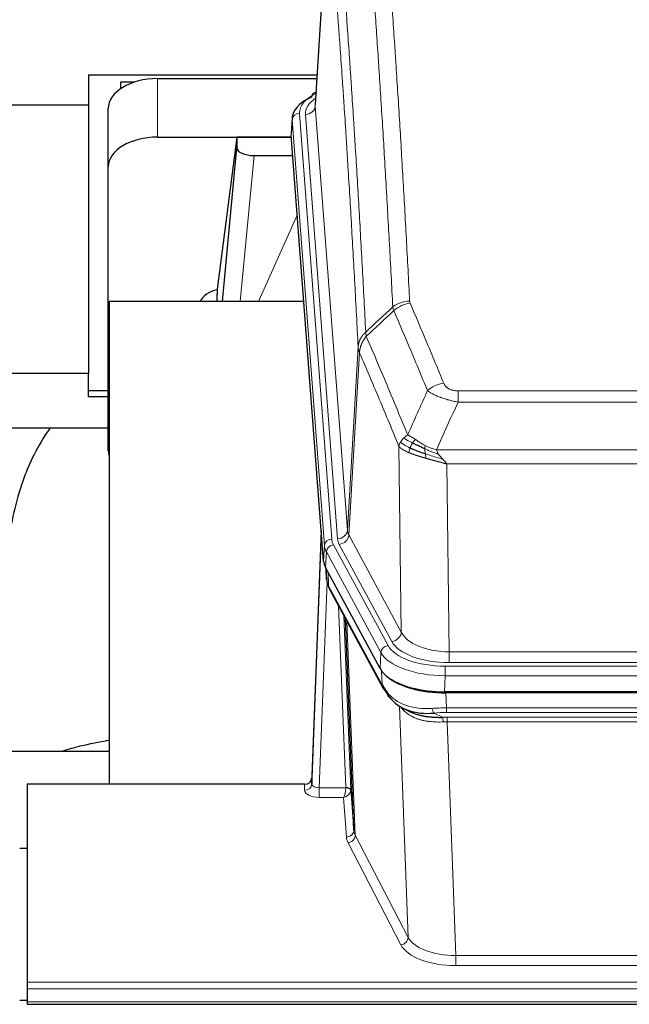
# Model space of a CAD drawing. Header units: inches. Extents: x 0 to 23760, y -13 to 16800.
# Tile 200 of 209: x 20064 to 20312, y 13548 to 13949. Entities that reach past the tile are written whole.
import ezdxf

# ---------------------------------------------------------------- set-up
doc = ezdxf.new("R2010")
doc.units = ezdxf.units.IN
doc.layers.add('254', color=7, linetype='Continuous', true_color=0xffffff)

msp = doc.modelspace()

# ---------------------------------------------------------------- linework, layer by layer
at = {"layer": '254', "color": 2, "linetype": 'Continuous', "lineweight": 25}
for p, q in [((20189.785, 14000.551), (20184.534, 13913.915)), ((20092.303, 13926.041), (20092.303, 13913.901)), ((20092.303, 13926.041), (20185.273, 13926.041)), ((20105.303, 13923.095), (20105.303, 13920.355)), ((20110.984, 13923.095), (20105.303, 13923.095)), ((20120.356, 13924.514), (20185.177, 13924.514)), ((20184.846, 13919.058), (20183.903, 13918.622)), ((19952.494, 13913.901), (20092.303, 13913.901)), ((20092.303, 13913.901), (20092.303, 13804.43)), ((20100.356, 13888.538), (20100.356, 13912.34)), ((20175.156, 13908.565), (20174.775, 13902.282)), ((20120.356, 13900.712), (20174.841, 13900.712)), ((20152.667, 13900.623), (20144.618, 13838.837)), ((20174.849, 13900.623), (20152.667, 13900.623)), ((20152.667, 13900.623), (20152.667, 13896.392)), ((20187.899, 13728.045), (20174.781, 13901.499)), ((20146.756, 13833.735), (20152.667, 13896.392)), ((20159.64, 13893.172), (20175.41, 13893.172)), ((20100.356, 13772.884), (20100.356, 13888.538)), ((20144.618, 13838.83), (20144.618, 13838.837)), ((20144.618, 13838.83), (20144.618, 13836.645)), ((20100.643, 13833.735), (20100.643, 13637.168)), ((20179.912, 13833.735), (20100.643, 13833.735)), ((20092.303, 13804.43), (20028.641, 13804.43)), ((20092.303, 13794.902), (20092.303, 13804.43)), ((20100.356, 13797.312), (20092.303, 13797.312)), ((20100.356, 13794.902), (20092.303, 13794.902)), ((20028.595, 13782.247), (20100.333, 13782.247)), ((20186.962, 13740.427), (20183.204, 13639.788)), ((20183.193, 13637.251), (20186.882, 13736.033)), ((20210.937, 13684.253), (20188.683, 13725.468)), ((20188.811, 13725.231), (20189.174, 13720.429)), ((20189.167, 13720.543), (20188.997, 13724.887)), ((20189.167, 13720.543), (20189.174, 13720.429)), ((20190.312, 13716.633), (20212.059, 13676.358)), ((20200.218, 13618.423), (20196.791, 13704.633)), ((20453.506, 13674.815), (20237.099, 13674.815)), ((20452.914, 13674.334), (20237.691, 13674.334)), ((20220.2, 13668.182), (20222.944, 13666.795)), ((20100.641, 13650.506), (20028.644, 13650.506)), ((20183.204, 13639.788), (20183.193, 13637.251)), ((20067.303, 13637.166), (20067.303, 13556.532)), ((20180.205, 13637.166), (20067.303, 13637.166)), ((20198.99, 13635.041), (20200.218, 13618.423)), ((20067.303, 13610.968), (20064.303, 13610.968)), ((20067.303, 13556.532), (20067.303, 13553.798)), ((20067.303, 13553.798), (20067.303, 13548.55)), ((20064.322, 13549.233), (20067.309, 13549.233)), ((20067.303, 13548.55), (20067.303, 13547.534)), ((20067.303, 13547.534), (20624.303, 13547.534))]:
    msp.add_line(p, q, dxfattribs=at)
at = {"layer": '254', "color": 110, "linetype": 'Continuous', "lineweight": 13}
for p, q in [((20189.787, 13999.929), (20184.539, 13913.34)), ((20120.356, 13900.712), (20120.356, 13924.514)), ((20178.155, 13910.348), (20191.266, 13736.988)), ((20184.539, 13913.34), (20197.605, 13740.567)), ((20175.161, 13907.778), (20174.781, 13901.499)), ((20188.272, 13734.418), (20175.161, 13907.778)), ((20180.547, 13909.913), (20193.613, 13737.14)), ((20159.64, 13893.172), (20154.033, 13833.736)), ((20161.445, 13833.736), (20177.241, 13868.958)), ((20197.605, 13740.567), (20201.982, 13815.243)), ((20202.538, 13812.91), (20198.186, 13738.658)), ((20242.631, 13797.362), (20447.974, 13797.362)), ((20242.631, 13792.799), (20242.631, 13797.362)), ((20447.974, 13792.799), (20242.631, 13792.799)), ((20219.538, 13699.115), (20218.581, 13774.765)), ((20233.9, 13773.319), (20456.705, 13773.319)), ((20452.593, 13767.575), (20238.013, 13767.575)), ((20238.013, 13767.575), (20238.981, 13691.08)), ((20198.186, 13738.658), (20219.538, 13699.115)), ((20187.899, 13728.045), (20188.272, 13734.418)), ((20191.963, 13734.697), (20214.137, 13693.631)), ((20215.663, 13695.306), (20194.311, 13734.849)), ((20189.056, 13731.84), (20188.683, 13725.468)), ((20211.23, 13690.775), (20189.056, 13731.84)), ((20188.813, 13725.227), (20189.167, 13720.543)), ((20189.734, 13723.521), (20189.953, 13717.963)), ((20189.317, 13719.571), (20186.186, 13635.72)), ((20189.953, 13717.963), (20211.7, 13677.688)), ((20196.992, 13635.806), (20193.97, 13709.858)), ((20196.097, 13705.918), (20198.99, 13635.041)), ((20197.337, 13703.623), (20200.804, 13616.412)), ((20210.937, 13684.253), (20211.23, 13690.775)), ((20238.981, 13686.666), (20238.981, 13691.08)), ((20238.981, 13691.08), (20451.624, 13691.08)), ((20451.624, 13686.666), (20238.981, 13686.666)), ((20211.7, 13677.688), (20211.523, 13683.324)), ((20237.393, 13685.242), (20453.213, 13685.242)), ((20237.393, 13681.337), (20237.393, 13685.242)), ((20237.393, 13681.337), (20237.099, 13674.815)), ((20453.213, 13681.337), (20237.393, 13681.337)), ((20237.691, 13674.334), (20237.882, 13668.243)), ((20222.289, 13574.798), (20218.853, 13668.937)), ((20232.858, 13666.149), (20236.311, 13664.404)), ((20237.882, 13668.243), (20452.723, 13668.243)), ((20237.882, 13666.377), (20237.882, 13668.243)), ((20452.723, 13666.377), (20237.882, 13666.377)), ((20238.224, 13662.569), (20238.224, 13664.435)), ((20238.224, 13664.435), (20452.381, 13664.435)), ((20238.224, 13662.569), (20241.698, 13567.394)), ((20452.381, 13662.569), (20238.224, 13662.569)), ((20180.195, 13634.719), (20180.205, 13637.166)), ((20186.186, 13635.72), (20186.186, 13631.804)), ((20186.186, 13635.72), (20196.991, 13635.72)), ((20186.186, 13631.804), (20196.028, 13631.804)), ((20197.222, 13615.656), (20196.028, 13631.804)), ((20219.38, 13571.734), (20197.895, 13613.349)), ((20200.804, 13616.412), (20222.289, 13574.798)), ((20241.698, 13567.394), (20241.698, 13563.293)), ((20241.698, 13567.394), (20448.908, 13567.394)), ((20448.908, 13563.293), (20241.698, 13563.293)), ((20067.303, 13556.532), (20624.303, 13556.532)), ((20067.303, 13553.798), (20624.303, 13553.798)), ((20067.303, 13548.55), (20624.303, 13548.55))]:
    msp.add_line(p, q, dxfattribs=at)
at = {"layer": '254', "color": 2, "linetype": 'Continuous', "lineweight": 25}
for centre, major_axis, ratio, start_param, end_param in [((20120.356, 13912.34), (-20, 0), 0.608706, 4.712389, 6.2831853), ((20185.161, 13915.899), (1.258, -2.724), 0.6272114, 3.1415983, 4.0254232), ((20202.175, 13908.061), (-27.03, 0.194), 0.4633579, 5.502135, 6.3212481), ((20120.356, 13888.538), (-20, 0), 0.608706, 4.712389, 6.2831853), ((20159.693, 13896.416), (7.027, 0.031), 0.4617281, 3.1395348, 4.7027345), ((20147.497, 13831.656), (10.208, 0), 0.7029015, 1.8567446, 2.8477011), ((20147.497, 13640.262), (-10.152, 515.136), 0.0020796, 5.0973651, 5.1034691), ((20120.356, 13772.884), (-20, 0), 0.608706, 0, 0.1694742), ((20214.919, 13728.485), (27.037, 0.006), 0.4611335, 3.1763491, 3.3855005), ((20216.962, 13700.754), (-27.174, 22.247), 0.2659529, 0.2482944, 0.2802745), ((20215.812, 13730.03), (26.161, 11.46), 0.4493681, 3.0159633, 3.1613144), ((20193.665, 13718.854), (3.584, 1.776), 0.8816114, 2.7716102, 3.1419462), ((20237.157, 13687.299), (27.023, 0.034), 0.4619935, 3.3853572, 3.670307), ((20238.531, 13660.809), (-27.355, 20.182), 0.1876908, 0.3765826, 0.5974134), ((20237.717, 13686.809), (27.01, 0.015), 0.4618579, 3.6271853, 4.7111791), ((20237.157, 13687.299), (27.023, 0.034), 0.4619935, 3.670307, 4.7096668), ((20215.579, 13678.258), (3.52, 1.9), 0.8606628, 3.1415888, 3.5094104), ((20235.835, 13657.946), (-23.434, 19.972), 0.1471226, 0.3626514, 0.5834823), ((20217.355, 13675.577), (3.195, 2.407), 0.6715965, 2.6043549, 3.391291), ((20237.629, 13689.626), (23.359, 16.381), 0.7286412, 3.1732971, 4.057134), ((20180.206, 13639.879), (3, 0.002), 0.9042699, 4.7116987, 6.2488686)]:
    msp.add_ellipse(centre, major_axis=major_axis, ratio=ratio, start_param=start_param, end_param=end_param, dxfattribs=at)
at = {"layer": '254', "color": 110, "linetype": 'Continuous', "lineweight": 13}
for centre, major_axis, ratio, start_param, end_param in [((20202.175, 13910.722), (-24.034, 0.016), 0.461198, 5.4992389, 6.318352), ((20185.161, 13915.899), (1.258, -2.724), 0.6272114, 2.6666598, 3.1415983), ((20204.566, 13910.287), (-24.034, 0.016), 0.461198, 5.6862399, 6.318352), ((20178.155, 13907.687), (2.991, 0.226), 0.8864705, 1.5038552, 3.0222916), ((20180.547, 13913.461), (3.989, 0.302), 0.8864705, 4.6454478, 6.1638843), ((20222.936, 13825.614), (-9.987, -0.512), 0.8285973, 4.6699673, 5.4273767), ((20223.123, 13824.823), (-9.188, -3.948), 0.8056434, 4.3791539, 5.1247913), ((20236.784, 13792.361), (-9.245, -3.812), 0.7933159, 4.3962573, 5.1392153), ((20186.882, 13733.881), (0.214, 6.443), 0.0117452, 0.5090713, 1.2305416), ((20193.613, 13740.688), (3.989, 0.302), 0.8864705, 4.6454478, 6.1638843), ((20194.311, 13738.397), (3.52, 1.9), 0.8606628, 4.2773553, 5.7957917), ((20217.631, 13741.079), (20.038, 0.241), 0.4621297, 3.1708089, 3.3799603), ((20189.88, 13735.942), (2.998, -0.112), 0.4302668, 3.1576572, 3.7226285), ((20191.266, 13734.327), (2.991, 0.226), 0.8864705, 1.5038552, 3.0222916), ((20215.284, 13734.717), (-27.028, 0.171), 0.4605352, 0.0378207, 0.2469722), ((20191.963, 13732.036), (2.64, 1.425), 0.8606628, 1.1357626, 2.6541991), ((20215.284, 13737.378), (24.033, 0.005), 0.4611335, 3.1763491, 3.3855005), ((20217.631, 13737.531), (24.033, 0.005), 0.4611335, 3.1763491, 3.3855005), ((20216.962, 13700.754), (-27.538, 20.422), 0.1820487, 0.3394763, 0.3714566), ((20193.831, 13718.534), (3.52, 1.9), 0.8606628, 2.7414655, 3.1415888), ((20215.663, 13698.854), (3.52, 1.9), 0.8606628, 4.2773553, 5.7957917), ((20238.902, 13701.687), (-20.002, 0.126), 0.5302672, 0.2567917, 1.5781041), ((20214.137, 13690.97), (2.64, 1.425), 0.8606628, 1.1357626, 2.6541991), ((20237.444, 13696.339), (24.02, 0.03), 0.4619935, 3.3853572, 4.7096668), ((20238.902, 13698.139), (-24.002, 0.049), 0.477994, 0.2537759, 1.5750883), ((20237.444, 13693.678), (-27.018, 0.111), 0.4567867, 0.246464, 1.5707737), ((20215.579, 13678.258), (3.52, 1.9), 0.8606628, 2.7414655, 3.1415888), ((20237.629, 13689.626), (25.329, 12.681), 0.6929209, 3.2824386, 4.1662755), ((20238.531, 13660.809), (-27.015, 0.091), 0.2751837, 4.7373543, 4.9581852), ((20232.858, 13669.984), (-0.368, 3.983), 0.2964475, 2.0527062, 2.8396422), ((20238.531, 13656.973), (-23.017, 0.318), 0.4083138, 4.7462544, 4.9670852), ((20239.013, 13654.622), (-24.025, 0.387), 0.4081206, 4.7518286, 4.8316761), ((20236.311, 13660.568), (0.131, -3.998), 0.1099517, 2.0830946, 2.8518059), ((20239.013, 13650.787), (-20.023, 0.877), 0.5868264, 4.777515, 4.8573625), ((20186.199, 13634.719), (6.003, 0.008), 0.4854373, 3.1388974, 4.7096937), ((20180.195, 13637.342), (-3, 0.013), 0.8746179, 1.5745081, 3.1116779), ((20186.199, 13637.342), (3.004, 0.138), 0.5390598, 3.1127167, 4.683513), ((20196.028, 13634.428), (0.506, 2.997), 0.2740591, 3.694004, 5.2037138), ((20196.028, 13634.428), (2.669, 1.608), 0.8008031, 4.262859, 5.7725688), ((20195.992, 13635.775), (-1.001, 0.011), 0.9036677, 3.0924533, 3.1882188), ((20196.991, 13634.859), (1.996, -0.13), 0.4297663, 0.0674602, 1.5988341), ((20196.992, 13634.945), (1.998, 0.082), 0.4302193, 0.0160628, 1.553239), ((20195.992, 13634.914), (2.996, 0.15), 0.8842154, 6.1784611, 6.2742266), ((20197.222, 13618.28), (-2.992, -0.221), 0.8740585, 1.5062672, 3.1117425), ((20220.221, 13618.677), (-20.016, 0.121), 0.4848834, 0.0387668, 0.248091), ((20220.221, 13616.054), (-23.014, 0.002), 0.4845187, 0.0358431, 0.2451673), ((20197.895, 13615.973), (-2.666, -1.376), 0.8484453, 1.1579292, 2.76165), ((20219.38, 13574.358), (-2.666, -1.376), 0.8484453, 1.1579292, 2.76165), ((20241.704, 13577.067), (-20.013, 0.104), 0.483363, 0.2476114, 1.5729934), ((20241.704, 13574.444), (23.012, 0.004), 0.4845836, 3.3866449, 4.7120269)]:
    msp.add_ellipse(centre, major_axis=major_axis, ratio=ratio, start_param=start_param, end_param=end_param, dxfattribs=at)
for points, knots in [([(20210.977, 14016.555), (20211.535, 14009.935), (20212.635, 13996.445), (20214.243, 13975.46), (20215.285, 13960.971), (20216.056, 13949.917), (20216.438, 13944.343), (20216.817, 13938.698), (20217.068, 13934.92), (20217.193, 13933.023), (20217.817, 13923.498), (20218.308, 13915.757), (20219.033, 13903.961), (20219.273, 13900), (20219.749, 13892.017), (20219.985, 13887.996), (20220.687, 13875.843), (20221.608, 13859.401), (20222.498, 13842.482), (20222.936, 13833.904)], [0, 0, 0, 0, 0.125, 0.25, 0.375, 0.375, 0.4375, 0.46875, 0.46875, 0.5, 0.5, 0.625, 0.625, 0.6875, 0.6875, 0.75, 0.75, 0.875, 1, 1, 1, 1]), ([(20216.068, 13831.527), (20215.63, 13840.096), (20214.738, 13856.995), (20213.817, 13873.417), (20213.114, 13885.556), (20212.877, 13889.572), (20212.401, 13897.546), (20212.161, 13901.503), (20211.434, 13913.284), (20210.943, 13921.016), (20210.318, 13930.53), (20210.193, 13932.425), (20209.941, 13936.199), (20209.562, 13941.837), (20209.179, 13947.404), (20208.408, 13958.446), (20207.364, 13972.918), (20205.754, 13993.879), (20204.652, 14007.353), (20204.094, 14013.966)], [0, 0, 0, 0, 0.125, 0.25, 0.25, 0.3125, 0.3125, 0.375, 0.375, 0.5, 0.5, 0.53125, 0.53125, 0.5625, 0.625, 0.625, 0.75, 0.875, 1, 1, 1, 1]), ([(20192.842, 14006.545), (20193.414, 13999.854), (20194.541, 13986.212), (20196.187, 13964.97), (20197.253, 13950.291), (20198.041, 13939.088), (20198.432, 13933.437), (20198.884, 13926.76), (20199.076, 13923.88), (20199.204, 13921.956), (20199.268, 13920.992), (20199.587, 13916.162), (20199.967, 13910.319), (20200.405, 13903.419), (20200.591, 13900.444), (20200.715, 13898.456), (20200.777, 13897.461), (20201.333, 13888.483), (20202.306, 13872.275), (20203.717, 13847.223), (20204.625, 13830.027), (20205.071, 13821.305)], [0, 0, 0, 0, 0.125, 0.25, 0.375, 0.375, 0.4375, 0.46875, 0.484375, 0.484375, 0.5, 0.5, 0.5625, 0.59375, 0.609375, 0.609375, 0.625, 0.625, 0.75, 0.875, 1, 1, 1, 1]), ([(20201.982, 13815.243), (20201.537, 13823.938), (20200.631, 13841.079), (20199.225, 13866.054), (20198.254, 13882.211), (20197.7, 13891.162), (20197.638, 13892.154), (20197.514, 13894.136), (20197.328, 13897.102), (20196.892, 13903.981), (20196.513, 13909.807), (20196.195, 13914.622), (20196.131, 13915.583), (20196.004, 13917.501), (20195.812, 13920.373), (20195.362, 13927.03), (20194.971, 13932.664), (20194.185, 13943.835), (20193.122, 13958.471), (20191.481, 13979.652), (20190.357, 13993.257), (20189.787, 13999.929)], [0, 0, 0, 0, 0.125, 0.25, 0.375, 0.375, 0.390625, 0.390625, 0.40625, 0.4375, 0.5, 0.5, 0.515625, 0.515625, 0.53125, 0.5625, 0.625, 0.625, 0.75, 0.875, 1, 1, 1, 1]), ([(20223.123, 13833.109), (20223.067, 13833.239), (20223.024, 13833.371), (20222.962, 13833.636), (20222.943, 13833.769), (20222.936, 13833.904)], [0, 0, 0, 0, 0.5, 0.5, 1, 1, 1, 1]), ([(20230.204, 13797.459), (20229.069, 13800.218), (20227.933, 13802.965), (20225.657, 13808.438), (20224.519, 13811.163), (20221.099, 13819.304), (20218.815, 13824.686), (20216.527, 13830.022)], [0, 0, 0, 0, 0.25, 0.25, 0.5, 0.5, 1, 1, 1, 1]), ([(20223.123, 13833.109), (20225.409, 13827.768), (20227.69, 13822.381), (20231.105, 13814.233), (20232.243, 13811.506), (20234.515, 13806.028), (20235.65, 13803.278), (20236.784, 13800.517)], [0, 0, 0, 0, 0.5, 0.5, 0.75, 0.75, 1, 1, 1, 1]), ([(20201.982, 13815.243), (20201.983, 13815.258), (20201.985, 13815.288), (20201.988, 13815.333), (20201.991, 13815.378), (20201.995, 13815.423), (20201.998, 13815.467), (20202.003, 13815.512), (20202.007, 13815.557), (20202.011, 13815.602), (20202.016, 13815.647), (20202.021, 13815.691), (20202.027, 13815.736), (20202.032, 13815.781), (20202.038, 13815.825), (20202.044, 13815.87), (20202.051, 13815.914), (20202.057, 13815.959), (20202.064, 13816.004), (20202.071, 13816.048), (20202.079, 13816.093), (20202.086, 13816.137), (20202.094, 13816.181), (20202.102, 13816.226), (20202.11, 13816.27), (20202.119, 13816.315), (20202.128, 13816.359), (20202.137, 13816.403), (20202.146, 13816.447), (20202.156, 13816.492), (20202.166, 13816.536), (20202.176, 13816.58), (20202.187, 13816.624), (20202.197, 13816.668), (20202.208, 13816.712), (20202.219, 13816.756), (20202.231, 13816.8), (20202.242, 13816.843), (20202.254, 13816.887), (20202.266, 13816.931), (20202.278, 13816.975), (20202.291, 13817.018), (20202.304, 13817.062), (20202.317, 13817.105), (20202.33, 13817.149), (20202.344, 13817.192), (20202.358, 13817.236), (20202.372, 13817.279), (20202.386, 13817.322), (20202.401, 13817.365), (20202.416, 13817.409), (20202.431, 13817.452), (20202.446, 13817.495), (20202.462, 13817.538), (20202.477, 13817.58), (20202.493, 13817.623), (20202.51, 13817.666), (20202.526, 13817.709), (20202.543, 13817.751), (20202.56, 13817.794), (20202.577, 13817.836), (20202.595, 13817.879), (20202.612, 13817.921), (20202.63, 13817.963), (20202.648, 13818.005), (20202.667, 13818.048), (20202.686, 13818.09), (20202.704, 13818.132), (20202.724, 13818.173), (20202.743, 13818.215), (20202.763, 13818.257), (20202.782, 13818.299), (20202.803, 13818.34), (20202.823, 13818.382), (20202.843, 13818.423), (20202.864, 13818.464), (20202.891, 13818.517), (20202.925, 13818.583), (20202.966, 13818.659), (20203.008, 13818.736), (20203.05, 13818.812), (20203.093, 13818.888), (20203.137, 13818.963), (20203.182, 13819.039), (20203.228, 13819.114), (20203.274, 13819.188), (20203.321, 13819.262), (20203.369, 13819.336), (20203.418, 13819.41), (20203.467, 13819.483), (20203.517, 13819.556), (20203.568, 13819.629), (20203.62, 13819.701), (20203.672, 13819.772), (20203.726, 13819.844), (20203.779, 13819.915), (20203.834, 13819.985), (20203.889, 13820.055), (20203.945, 13820.125), (20204.002, 13820.195), (20204.06, 13820.264), (20204.118, 13820.332), (20204.177, 13820.4), (20204.236, 13820.468), (20204.297, 13820.535), (20204.358, 13820.602), (20204.419, 13820.668), (20204.481, 13820.734), (20204.544, 13820.799), (20204.608, 13820.864), (20204.672, 13820.929), (20204.737, 13820.993), (20204.803, 13821.056), (20204.869, 13821.119), (20204.936, 13821.182), (20205.003, 13821.244), (20205.049, 13821.285), (20205.071, 13821.305)], [0, 0, 0, 0, 0.0066687, 0.0133374, 0.0200061, 0.0266746, 0.0333432, 0.0400116, 0.0466801, 0.0533484, 0.0600168, 0.066685, 0.0733532, 0.0800214, 0.0866895, 0.0933575, 0.1000255, 0.1066935, 0.1133614, 0.1200292, 0.126697, 0.1333647, 0.1400324, 0.1467001, 0.1533676, 0.1600352, 0.1667026, 0.1733701, 0.1800374, 0.1867047, 0.193372, 0.2000392, 0.2067064, 0.2133735, 0.2200405, 0.2267075, 0.2333745, 0.2400414, 0.2467082, 0.253375, 0.2600418, 0.2667085, 0.2733751, 0.2800417, 0.2867082, 0.2933747, 0.3000412, 0.3067075, 0.3133739, 0.3200401, 0.3267064, 0.3333725, 0.3400387, 0.3467047, 0.3533708, 0.3600367, 0.3667026, 0.3733685, 0.3800343, 0.3867001, 0.3933658, 0.4000315, 0.4066971, 0.4133626, 0.4200281, 0.4266936, 0.433359, 0.4400243, 0.4466896, 0.4533549, 0.4600201, 0.4666852, 0.4733503, 0.4800154, 0.4866804, 0.4933453, 0.5000102, 0.5125098, 0.5250093, 0.5375088, 0.5500082, 0.5625077, 0.5750071, 0.5875066, 0.600006, 0.6125054, 0.6250049, 0.6375043, 0.6500037, 0.6625032, 0.6750026, 0.6875021, 0.7000016, 0.7125011, 0.7250006, 0.7375001, 0.7499997, 0.7624993, 0.7749989, 0.7874985, 0.7999982, 0.812498, 0.8249977, 0.8374975, 0.8499974, 0.8624973, 0.8749972, 0.8874972, 0.8999973, 0.9124974, 0.9249976, 0.9374978, 0.9499981, 0.9624985, 0.9749989, 0.9874994, 1, 1, 1, 1]), ([(20202.538, 13812.91), (20202.56, 13813.493), (20202.637, 13814.081), (20202.901, 13815.247), (20203.087, 13815.826), (20203.558, 13816.958), (20203.844, 13817.511), (20204.502, 13818.574), (20204.875, 13819.085), (20205.283, 13819.568)], [0, 0, 0, 0, 0.25, 0.25, 0.5, 0.5, 0.75, 0.75, 1, 1, 1, 1]), ([(20205.283, 13819.568), (20205.208, 13819.862), (20205.166, 13820.164), (20205.108, 13820.754), (20205.092, 13821.042), (20205.071, 13821.305)], [0, 0, 0, 0, 0.5, 0.5, 1, 1, 1, 1]), ([(20205.283, 13819.568), (20208.106, 13813.013), (20210.921, 13806.389), (20215.135, 13796.349), (20216.538, 13792.985), (20219.34, 13786.224), (20220.739, 13782.826), (20222.137, 13779.411)], [0, 0, 0, 0, 0.5, 0.5, 0.75, 0.75, 1, 1, 1, 1]), ([(20202.538, 13812.91), (20202.533, 13812.922), (20202.523, 13812.948), (20202.508, 13812.986), (20202.493, 13813.025), (20202.477, 13813.064), (20202.462, 13813.104), (20202.447, 13813.145), (20202.431, 13813.186), (20202.416, 13813.228), (20202.401, 13813.27), (20202.385, 13813.313), (20202.37, 13813.357), (20202.354, 13813.402), (20202.339, 13813.447), (20202.324, 13813.492), (20202.309, 13813.538), (20202.294, 13813.585), (20202.279, 13813.633), (20202.264, 13813.681), (20202.25, 13813.73), (20202.235, 13813.779), (20202.221, 13813.829), (20202.207, 13813.879), (20202.193, 13813.931), (20202.179, 13813.982), (20202.166, 13814.035), (20202.145, 13814.119), (20202.119, 13814.231), (20202.091, 13814.369), (20202.067, 13814.496), (20202.048, 13814.613), (20202.032, 13814.72), (20202.019, 13814.817), (20202.009, 13814.904), (20202.002, 13814.981), (20201.995, 13815.048), (20201.991, 13815.105), (20201.987, 13815.152), (20201.985, 13815.189), (20201.983, 13815.216), (20201.982, 13815.233), (20201.982, 13815.241), (20201.982, 13815.243)], [0, 0, 0, 0, 0.0155037, 0.0313049, 0.0474035, 0.0637997, 0.0804935, 0.097485, 0.1147743, 0.1323613, 0.1502462, 0.1684289, 0.1869096, 0.2056883, 0.224765, 0.2441397, 0.2638126, 0.2837835, 0.3040527, 0.32462, 0.3454856, 0.3666494, 0.3881116, 0.409872, 0.4319308, 0.454288, 0.4769435, 0.4998975, 0.5635611, 0.6228928, 0.6778927, 0.7285606, 0.7748966, 0.8169007, 0.8545729, 0.8879131, 0.9169214, 0.9415977, 0.9619421, 0.9779545, 0.989635, 0.9969835, 1, 1, 1, 1]), ([(20218.581, 13774.765), (20217.25, 13778.006), (20215.918, 13781.231), (20213.25, 13787.651), (20211.914, 13790.846), (20207.904, 13800.382), (20205.224, 13806.677), (20202.538, 13812.91)], [0, 0, 0, 0, 0.25, 0.25, 0.5, 0.5, 1, 1, 1, 1]), ([(20242.631, 13797.362), (20242.449, 13797.362), (20242.266, 13797.367), (20241.903, 13797.386), (20241.723, 13797.4), (20241.367, 13797.438), (20241.192, 13797.462), (20240.845, 13797.52), (20240.674, 13797.555), (20240.463, 13797.605), (20240.421, 13797.615), (20240.338, 13797.637), (20240.213, 13797.67), (20240.092, 13797.705), (20239.853, 13797.78), (20239.545, 13797.889), (20239.258, 13798.016), (20239.085, 13798.101), (20239.05, 13798.119), (20238.982, 13798.154), (20238.949, 13798.172), (20238.849, 13798.226), (20238.784, 13798.263), (20238.594, 13798.376), (20238.475, 13798.454), (20238.248, 13798.617), (20238.141, 13798.701), (20237.939, 13798.874), (20237.843, 13798.962), (20237.73, 13799.076), (20237.708, 13799.099), (20237.664, 13799.146), (20237.642, 13799.169), (20237.578, 13799.239), (20237.537, 13799.286), (20237.419, 13799.427), (20237.345, 13799.523), (20237.208, 13799.716), (20237.145, 13799.814), (20236.968, 13800.111), (20236.868, 13800.312), (20236.784, 13800.517)], [0, 0, 0, 0, 0.0625, 0.0625, 0.125, 0.125, 0.1875, 0.1875, 0.25, 0.25, 0.265625, 0.265625, 0.28125, 0.3125, 0.3125, 0.375, 0.4375, 0.4375, 0.453125, 0.453125, 0.46875, 0.46875, 0.5, 0.5, 0.5625, 0.5625, 0.625, 0.625, 0.6875, 0.6875, 0.703125, 0.703125, 0.71875, 0.71875, 0.75, 0.75, 0.8125, 0.8125, 0.875, 0.875, 1, 1, 1, 1]), ([(20242.631, 13792.799), (20242.297, 13792.859), (20241.963, 13792.923), (20241.3, 13793.056), (20240.972, 13793.126), (20239.996, 13793.343), (20239.359, 13793.499), (20238.656, 13793.688), (20238.578, 13793.709), (20238.423, 13793.752), (20238.345, 13793.774), (20238.114, 13793.839), (20237.961, 13793.883), (20237.506, 13794.016), (20236.911, 13794.199), (20236.339, 13794.391), (20235.917, 13794.538), (20235.709, 13794.612), (20235.503, 13794.688), (20235.367, 13794.738), (20235.299, 13794.764), (20234.694, 13794.994), (20234.186, 13795.204), (20233.466, 13795.528), (20233.234, 13795.637), (20232.896, 13795.803), (20232.784, 13795.859), (20232.566, 13795.971), (20232.458, 13796.027), (20231.931, 13796.309), (20231.543, 13796.536), (20230.828, 13796.995), (20230.502, 13797.226), (20230.204, 13797.459)], [0, 0, 0, 0, 0.0625, 0.0625, 0.125, 0.125, 0.25, 0.25, 0.265625, 0.265625, 0.28125, 0.28125, 0.3125, 0.3125, 0.375, 0.4375, 0.4375, 0.46875, 0.484375, 0.484375, 0.5, 0.5, 0.625, 0.625, 0.6875, 0.6875, 0.71875, 0.71875, 0.75, 0.75, 0.875, 0.875, 1, 1, 1, 1]), ([(20219.22, 13776.478), (20219.376, 13776.753), (20219.556, 13777.025), (20219.96, 13777.556), (20220.185, 13777.815), (20220.43, 13778.066)], [0, 0, 0, 0, 0.5, 0.5, 1, 1, 1, 1]), ([(20220.43, 13778.066), (20220.676, 13778.31), (20220.943, 13778.546), (20221.513, 13778.996), (20221.817, 13779.21), (20222.137, 13779.411)], [0, 0, 0, 0, 0.5, 0.5, 1, 1, 1, 1]), ([(20224.088, 13776.135), (20223.717, 13776.323), (20223.36, 13776.506), (20222, 13777.211), (20221.129, 13777.684), (20220.43, 13778.066)], [0, 0, 0, 0, 0.25, 0.25, 1, 1, 1, 1]), ([(20225.313, 13777.516), (20225.014, 13777.709), (20224.723, 13777.898), (20223.597, 13778.618), (20222.83, 13779.084), (20222.137, 13779.411)], [0, 0, 0, 0, 0.25, 0.25, 1, 1, 1, 1]), ([(20218.581, 13774.765), (20218.638, 13775.051), (20218.72, 13775.338), (20218.934, 13775.911), (20219.065, 13776.196), (20219.22, 13776.478)], [0, 0, 0, 0, 0.5, 0.5, 1, 1, 1, 1]), ([(20222.612, 13772.217), (20222.601, 13772.222), (20222.578, 13772.231), (20222.543, 13772.246), (20222.507, 13772.261), (20222.471, 13772.277), (20222.435, 13772.292), (20222.399, 13772.308), (20222.362, 13772.324), (20222.324, 13772.34), (20222.287, 13772.357), (20222.249, 13772.373), (20222.21, 13772.39), (20222.171, 13772.407), (20222.132, 13772.425), (20222.093, 13772.442), (20222.053, 13772.46), (20222.013, 13772.478), (20221.973, 13772.497), (20221.932, 13772.515), (20221.891, 13772.534), (20221.849, 13772.553), (20221.808, 13772.572), (20221.766, 13772.592), (20221.724, 13772.611), (20221.681, 13772.631), (20221.639, 13772.651), (20221.596, 13772.672), (20221.552, 13772.693), (20221.509, 13772.713), (20221.465, 13772.735), (20221.422, 13772.756), (20221.377, 13772.778), (20221.333, 13772.8), (20221.289, 13772.822), (20221.244, 13772.844), (20221.199, 13772.867), (20221.154, 13772.89), (20221.109, 13772.913), (20221.064, 13772.936), (20221.018, 13772.96), (20220.973, 13772.984), (20220.927, 13773.008), (20220.882, 13773.033), (20220.836, 13773.058), (20220.79, 13773.083), (20220.744, 13773.108), (20220.698, 13773.133), (20220.652, 13773.159), (20220.605, 13773.185), (20220.559, 13773.211), (20220.513, 13773.238), (20220.467, 13773.265), (20220.42, 13773.292), (20220.374, 13773.319), (20220.328, 13773.347), (20220.282, 13773.375), (20220.236, 13773.403), (20220.19, 13773.432), (20220.144, 13773.461), (20220.098, 13773.49), (20220.052, 13773.519), (20220.006, 13773.549), (20219.961, 13773.578), (20219.915, 13773.609), (20219.87, 13773.639), (20219.825, 13773.67), (20219.78, 13773.701), (20219.735, 13773.732), (20219.69, 13773.764), (20219.646, 13773.796), (20219.602, 13773.828), (20219.558, 13773.86), (20219.514, 13773.893), (20219.471, 13773.926), (20219.428, 13773.959), (20219.385, 13773.993), (20219.342, 13774.027), (20219.3, 13774.061), (20219.258, 13774.095), (20219.217, 13774.13), (20219.176, 13774.165), (20219.135, 13774.2), (20219.095, 13774.236), (20219.055, 13774.272), (20219.015, 13774.308), (20218.976, 13774.344), (20218.938, 13774.381), (20218.899, 13774.418), (20218.862, 13774.456), (20218.825, 13774.493), (20218.788, 13774.531), (20218.752, 13774.57), (20218.717, 13774.608), (20218.682, 13774.647), (20218.647, 13774.686), (20218.614, 13774.725), (20218.592, 13774.752), (20218.581, 13774.765)], [0, 0, 0, 0, 0.0060657, 0.012223, 0.0184718, 0.0248123, 0.0312443, 0.0377679, 0.0443831, 0.0510899, 0.0578883, 0.0647782, 0.0717598, 0.0788329, 0.0859977, 0.093254, 0.1006019, 0.1080414, 0.1155725, 0.1231952, 0.1309095, 0.1387154, 0.1466129, 0.1546019, 0.1626826, 0.1708549, 0.1791188, 0.1874742, 0.1959213, 0.20446, 0.2130903, 0.2218121, 0.2306256, 0.2395307, 0.2485274, 0.2576156, 0.2667955, 0.276067, 0.2854301, 0.2948848, 0.3044311, 0.314069, 0.3237985, 0.3336196, 0.3435324, 0.3535367, 0.3636326, 0.3738202, 0.3840993, 0.3944701, 0.4049324, 0.4154864, 0.426132, 0.4368691, 0.4476979, 0.4586183, 0.4696303, 0.480734, 0.4919292, 0.503216, 0.5145945, 0.5260645, 0.5376262, 0.5492795, 0.5610244, 0.5728609, 0.584789, 0.5968087, 0.60892, 0.621123, 0.6334175, 0.6458037, 0.6582815, 0.6708509, 0.6835119, 0.6962645, 0.7091087, 0.7220445, 0.735072, 0.748191, 0.7614017, 0.774704, 0.7880979, 0.8015834, 0.8151605, 0.8288293, 0.8425896, 0.8564416, 0.8703852, 0.8844204, 0.8985472, 0.9127656, 0.9270756, 0.9414773, 0.9559705, 0.9705554, 0.9852319, 1, 1, 1, 1]), ([(20223.103, 13774.062), (20222.668, 13774.266), (20222.258, 13774.47), (20220.728, 13775.286), (20219.832, 13775.894), (20219.22, 13776.478)], [0, 0, 0, 0, 0.25, 0.25, 1, 1, 1, 1]), ([(20222.612, 13772.217), (20222.648, 13772.397), (20222.691, 13772.602), (20222.796, 13773.048), (20222.859, 13773.29), (20222.985, 13773.712), (20223.041, 13773.886), (20223.103, 13774.062)], [0, 0, 0, 0, 0.375, 0.375, 0.75, 0.75, 1, 1, 1, 1]), ([(20223.103, 13774.062), (20223.133, 13774.151), (20223.166, 13774.24), (20223.3, 13774.597), (20223.413, 13774.868), (20223.663, 13775.396), (20223.799, 13775.654), (20223.99, 13775.978), (20224.039, 13776.058), (20224.088, 13776.135)], [0, 0, 0, 0, 0.125, 0.125, 0.5, 0.5, 0.875, 0.875, 1, 1, 1, 1]), ([(20224.088, 13776.135), (20224.187, 13776.291), (20224.288, 13776.438), (20224.545, 13776.782), (20224.703, 13776.966), (20225.013, 13777.282), (20225.167, 13777.414), (20225.313, 13777.516)], [0, 0, 0, 0, 0.25, 0.25, 0.625, 0.625, 1, 1, 1, 1]), ([(20229.282, 13775.108), (20229.102, 13775.204), (20228.923, 13775.301), (20228.216, 13775.696), (20227.702, 13776.002), (20226.707, 13776.616), (20226.228, 13776.923), (20225.614, 13777.321), (20225.462, 13777.419), (20225.313, 13777.516)], [0, 0, 0, 0, 0.125, 0.125, 0.5, 0.5, 0.875, 0.875, 1, 1, 1, 1]), ([(20229.132, 13773.738), (20229.13, 13773.894), (20229.132, 13774.041), (20229.145, 13774.385), (20229.161, 13774.568), (20229.209, 13774.881), (20229.242, 13775.01), (20229.282, 13775.108)], [0, 0, 0, 0, 0.25, 0.25, 0.625, 0.625, 1, 1, 1, 1]), ([(20234.771, 13771.421), (20233.36, 13771.943), (20231.924, 13772.526), (20230.053, 13773.331), (20229.589, 13773.534), (20229.132, 13773.738)], [0, 0, 0, 0, 0.75, 0.75, 1, 1, 1, 1]), ([(20229.3, 13771.678), (20229.288, 13771.765), (20229.277, 13771.853), (20229.232, 13772.206), (20229.203, 13772.474), (20229.159, 13773), (20229.144, 13773.257), (20229.134, 13773.581), (20229.133, 13773.661), (20229.132, 13773.738)], [0, 0, 0, 0, 0.125, 0.125, 0.5, 0.5, 0.875, 0.875, 1, 1, 1, 1]), ([(20233.9, 13773.319), (20232.68, 13773.585), (20231.504, 13774.027), (20230.01, 13774.731), (20229.642, 13774.916), (20229.282, 13775.108)], [0, 0, 0, 0, 0.75, 0.75, 1, 1, 1, 1]), ([(20229.615, 13769.885), (20229.593, 13769.891), (20229.549, 13769.904), (20229.483, 13769.922), (20229.417, 13769.941), (20229.351, 13769.96), (20229.285, 13769.979), (20229.219, 13769.998), (20229.153, 13770.017), (20229.087, 13770.036), (20229.02, 13770.055), (20228.954, 13770.074), (20228.887, 13770.093), (20228.821, 13770.113), (20228.754, 13770.132), (20228.688, 13770.151), (20228.621, 13770.171), (20228.554, 13770.19), (20228.488, 13770.209), (20228.421, 13770.229), (20228.354, 13770.249), (20228.287, 13770.268), (20228.22, 13770.288), (20228.153, 13770.308), (20228.087, 13770.327), (20228.02, 13770.347), (20227.953, 13770.367), (20227.886, 13770.387), (20227.819, 13770.407), (20227.752, 13770.427), (20227.684, 13770.448), (20227.617, 13770.468), (20227.55, 13770.488), (20227.483, 13770.508), (20227.416, 13770.529), (20227.349, 13770.549), (20227.282, 13770.57), (20227.215, 13770.59), (20227.148, 13770.611), (20227.081, 13770.631), (20227.013, 13770.652), (20226.946, 13770.673), (20226.879, 13770.694), (20226.812, 13770.715), (20226.745, 13770.736), (20226.678, 13770.757), (20226.611, 13770.778), (20226.544, 13770.799), (20226.477, 13770.82), (20226.41, 13770.841), (20226.343, 13770.863), (20226.277, 13770.884), (20226.21, 13770.906), (20226.143, 13770.927), (20226.076, 13770.949), (20226.01, 13770.97), (20225.943, 13770.992), (20225.876, 13771.014), (20225.81, 13771.036), (20225.743, 13771.058), (20225.677, 13771.08), (20225.61, 13771.102), (20225.544, 13771.124), (20225.478, 13771.146), (20225.412, 13771.168), (20225.346, 13771.191), (20225.28, 13771.213), (20225.214, 13771.235), (20225.148, 13771.258), (20225.082, 13771.281), (20225.016, 13771.303), (20224.951, 13771.326), (20224.885, 13771.349), (20224.82, 13771.372), (20224.754, 13771.395), (20224.689, 13771.418), (20224.624, 13771.441), (20224.559, 13771.464), (20224.494, 13771.487), (20224.429, 13771.51), (20224.364, 13771.534), (20224.3, 13771.557), (20224.235, 13771.581), (20224.171, 13771.604), (20224.107, 13771.628), (20224.043, 13771.651), (20223.979, 13771.675), (20223.915, 13771.699), (20223.851, 13771.723), (20223.788, 13771.747), (20223.724, 13771.771), (20223.661, 13771.795), (20223.598, 13771.819), (20223.535, 13771.844), (20223.472, 13771.868), (20223.41, 13771.892), (20223.347, 13771.917), (20223.285, 13771.942), (20223.223, 13771.966), (20223.161, 13771.991), (20223.099, 13772.016), (20223.038, 13772.041), (20222.976, 13772.066), (20222.915, 13772.091), (20222.854, 13772.116), (20222.794, 13772.141), (20222.733, 13772.166), (20222.673, 13772.191), (20222.632, 13772.208), (20222.612, 13772.217)], [0, 0, 0, 0, 0.0082024, 0.0164263, 0.0246716, 0.0329384, 0.0412265, 0.0495362, 0.0578672, 0.0662198, 0.0745938, 0.0829892, 0.0914062, 0.0998446, 0.1083045, 0.1167859, 0.1252887, 0.1338131, 0.1423589, 0.1509263, 0.1595151, 0.1681255, 0.1767574, 0.1854108, 0.1940858, 0.2027822, 0.2115002, 0.2202398, 0.2290008, 0.2377835, 0.2465876, 0.2554134, 0.2642606, 0.2731295, 0.2820199, 0.2909319, 0.2998654, 0.3088206, 0.3177973, 0.3267956, 0.3358154, 0.3448569, 0.35392, 0.3630047, 0.3721109, 0.3812388, 0.3903883, 0.3995594, 0.4087522, 0.4179665, 0.4272025, 0.4364601, 0.4457393, 0.4550402, 0.4643627, 0.4737069, 0.4830727, 0.4924601, 0.5018692, 0.5113, 0.5207524, 0.5302265, 0.5397222, 0.5492397, 0.5587788, 0.5683395, 0.577922, 0.5875261, 0.5971519, 0.6067994, 0.6164686, 0.6261595, 0.6358721, 0.6456064, 0.6553624, 0.6651401, 0.6749395, 0.6847606, 0.6946034, 0.704468, 0.7143542, 0.7242622, 0.734192, 0.7441434, 0.7541166, 0.7641115, 0.7741282, 0.7841666, 0.7942268, 0.8043087, 0.8144123, 0.8245377, 0.8346848, 0.8448538, 0.8550444, 0.8652568, 0.875491, 0.885747, 0.8960247, 0.9063242, 0.9166455, 0.9269886, 0.9373534, 0.9477401, 0.9581485, 0.9685787, 0.9790306, 0.9895044, 1, 1, 1, 1]), ([(20229.615, 13769.885), (20229.582, 13770.056), (20229.543, 13770.253), (20229.461, 13770.685), (20229.418, 13770.92), (20229.351, 13771.333), (20229.325, 13771.504), (20229.3, 13771.678)], [0, 0, 0, 0, 0.375, 0.375, 0.75, 0.75, 1, 1, 1, 1]), ([(20236.442, 13769.523), (20234.67, 13770.027), (20232.84, 13770.558), (20230.466, 13771.299), (20229.878, 13771.487), (20229.3, 13771.678)], [0, 0, 0, 0, 0.75, 0.75, 1, 1, 1, 1]), ([(20238.013, 13767.575), (20237.991, 13767.582), (20237.946, 13767.594), (20237.88, 13767.613), (20237.813, 13767.632), (20237.747, 13767.651), (20237.68, 13767.67), (20237.613, 13767.689), (20237.546, 13767.708), (20237.479, 13767.726), (20237.412, 13767.745), (20237.345, 13767.764), (20237.277, 13767.783), (20237.21, 13767.802), (20237.142, 13767.821), (20237.074, 13767.84), (20237.007, 13767.859), (20236.939, 13767.878), (20236.871, 13767.897), (20236.803, 13767.916), (20236.735, 13767.935), (20236.666, 13767.953), (20236.598, 13767.972), (20236.529, 13767.991), (20236.461, 13768.01), (20236.392, 13768.029), (20236.324, 13768.048), (20236.255, 13768.067), (20236.186, 13768.086), (20236.117, 13768.105), (20236.048, 13768.124), (20235.979, 13768.143), (20235.909, 13768.162), (20235.84, 13768.181), (20235.771, 13768.2), (20235.701, 13768.219), (20235.631, 13768.238), (20235.562, 13768.257), (20235.492, 13768.276), (20235.422, 13768.295), (20235.352, 13768.314), (20235.282, 13768.333), (20235.212, 13768.352), (20235.142, 13768.371), (20235.072, 13768.39), (20235.002, 13768.41), (20234.931, 13768.429), (20234.861, 13768.448), (20234.791, 13768.467), (20234.72, 13768.486), (20234.649, 13768.505), (20234.579, 13768.524), (20234.508, 13768.544), (20234.437, 13768.563), (20234.366, 13768.582), (20234.295, 13768.601), (20234.224, 13768.62), (20234.153, 13768.64), (20234.082, 13768.659), (20234.011, 13768.678), (20233.94, 13768.697), (20233.869, 13768.717), (20233.797, 13768.736), (20233.726, 13768.755), (20233.654, 13768.774), (20233.583, 13768.794), (20233.511, 13768.813), (20233.44, 13768.833), (20233.368, 13768.852), (20233.297, 13768.871), (20233.225, 13768.891), (20233.153, 13768.91), (20233.081, 13768.93), (20233.01, 13768.949), (20232.938, 13768.968), (20232.866, 13768.988), (20232.794, 13769.007), (20232.722, 13769.027), (20232.65, 13769.047), (20232.578, 13769.066), (20232.506, 13769.086), (20232.434, 13769.105), (20232.362, 13769.125), (20232.29, 13769.144), (20232.217, 13769.164), (20232.145, 13769.184), (20232.073, 13769.203), (20232.001, 13769.223), (20231.928, 13769.243), (20231.856, 13769.263), (20231.784, 13769.282), (20231.712, 13769.302), (20231.639, 13769.322), (20231.567, 13769.342), (20231.495, 13769.362), (20231.422, 13769.381), (20231.35, 13769.401), (20231.278, 13769.421), (20231.205, 13769.441), (20231.133, 13769.461), (20231.061, 13769.481), (20230.988, 13769.501), (20230.916, 13769.521), (20230.843, 13769.541), (20230.771, 13769.561), (20230.699, 13769.581), (20230.626, 13769.601), (20230.554, 13769.621), (20230.482, 13769.642), (20230.409, 13769.662), (20230.337, 13769.682), (20230.265, 13769.702), (20230.192, 13769.722), (20230.12, 13769.743), (20230.048, 13769.763), (20229.976, 13769.783), (20229.904, 13769.803), (20229.831, 13769.824), (20229.759, 13769.844), (20229.687, 13769.865), (20229.639, 13769.878), (20229.615, 13769.885)], [0, 0, 0, 0, 0.007775, 0.0155603, 0.0233558, 0.0311618, 0.038978, 0.0468046, 0.0546416, 0.0624889, 0.0703466, 0.0782147, 0.0860931, 0.093982, 0.1018813, 0.109791, 0.1177112, 0.1256417, 0.1335828, 0.1415343, 0.1494962, 0.1574687, 0.1654516, 0.173445, 0.1814489, 0.1894634, 0.1974883, 0.2055238, 0.2135699, 0.2216264, 0.2296936, 0.2377713, 0.2458596, 0.2539585, 0.2620679, 0.270188, 0.2783187, 0.28646, 0.2946119, 0.3027745, 0.3109477, 0.3191316, 0.3273261, 0.3355314, 0.3437472, 0.3519738, 0.3602111, 0.3684591, 0.3767178, 0.3849872, 0.3932673, 0.4015582, 0.4098598, 0.4181722, 0.4264954, 0.4348293, 0.443174, 0.4515295, 0.4598958, 0.4682728, 0.4766607, 0.4850594, 0.493469, 0.5018893, 0.5103206, 0.5187626, 0.5272155, 0.5356793, 0.544154, 0.5526395, 0.561136, 0.5696433, 0.5781615, 0.5866906, 0.5952307, 0.6037817, 0.6123436, 0.6209165, 0.6295003, 0.638095, 0.6467007, 0.6553174, 0.6639451, 0.6725838, 0.6812334, 0.6898941, 0.6985657, 0.7072484, 0.7159421, 0.7246468, 0.7333625, 0.7420893, 0.7508272, 0.759576, 0.768336, 0.777107, 0.7858891, 0.7946823, 0.8034866, 0.812302, 0.8211284, 0.829966, 0.8388147, 0.8476746, 0.8565455, 0.8654276, 0.8743209, 0.8832252, 0.8921408, 0.9010675, 0.9100054, 0.9189544, 0.9279147, 0.9368861, 0.9458688, 0.9548626, 0.9638676, 0.9728839, 0.9819114, 0.9909501, 1, 1, 1, 1]), ([(20234.771, 13771.421), (20234.652, 13771.578), (20234.542, 13771.736), (20234.294, 13772.13), (20234.169, 13772.367), (20233.982, 13772.842), (20233.921, 13773.08), (20233.9, 13773.319)], [0, 0, 0, 0, 0.25, 0.25, 0.625, 0.625, 1, 1, 1, 1]), ([(20236.442, 13769.523), (20236.368, 13769.603), (20236.294, 13769.683), (20235.998, 13770.001), (20235.776, 13770.238), (20235.349, 13770.712), (20235.144, 13770.948), (20234.891, 13771.263), (20234.83, 13771.342), (20234.771, 13771.421)], [0, 0, 0, 0, 0.125, 0.125, 0.5, 0.5, 0.875, 0.875, 1, 1, 1, 1]), ([(20238.013, 13767.575), (20237.86, 13767.824), (20237.684, 13768.07), (20237.301, 13768.56), (20237.094, 13768.802), (20236.736, 13769.204), (20236.59, 13769.364), (20236.442, 13769.523)], [0, 0, 0, 0, 0.375, 0.375, 0.75, 0.75, 1, 1, 1, 1]), ([(20236.63, 13662.54), (20236.141, 13662.52), (20235.657, 13662.507), (20234.698, 13662.498), (20234.222, 13662.502), (20233.28, 13662.528), (20232.813, 13662.55), (20231.888, 13662.615), (20231.429, 13662.657), (20230.748, 13662.736), (20230.522, 13662.765), (20230.184, 13662.813), (20230.072, 13662.83), (20229.849, 13662.865), (20229.738, 13662.883), (20229.186, 13662.976), (20228.755, 13663.061), (20227.912, 13663.252), (20227.087, 13663.464), (20226.302, 13663.718), (20225.535, 13663.994), (20225.161, 13664.143), (20224.752, 13664.323), (20224.707, 13664.343), (20224.617, 13664.384), (20224.572, 13664.405), (20224.437, 13664.467), (20224.171, 13664.592), (20223.913, 13664.723), (20223.409, 13664.99), (20223.086, 13665.177), (20222.47, 13665.568), (20222.176, 13665.771), (20221.615, 13666.193), (20221.349, 13666.411), (20220.971, 13666.75), (20220.848, 13666.864), (20220.67, 13667.039), (20220.612, 13667.098), (20220.496, 13667.216), (20220.44, 13667.275), (20220.162, 13667.573), (20219.957, 13667.816), (20219.579, 13668.309), (20219.407, 13668.559), (20219.251, 13668.811)], [0, 0, 0, 0, 0.0625, 0.0625, 0.125, 0.125, 0.1875, 0.1875, 0.25, 0.25, 0.28125, 0.28125, 0.296875, 0.296875, 0.3125, 0.3125, 0.375, 0.375, 0.4375, 0.5, 0.5, 0.5625, 0.5625, 0.5703125, 0.5703125, 0.578125, 0.578125, 0.59375, 0.625, 0.625, 0.6875, 0.6875, 0.75, 0.75, 0.8125, 0.8125, 0.84375, 0.84375, 0.859375, 0.859375, 0.875, 0.875, 0.9375, 0.9375, 1, 1, 1, 1])]:
    msp.add_open_spline(points, degree=3, knots=knots, dxfattribs=at)
for points in [[(20205.071, 13821.305), (20208.736, 13824.714), (20212.402, 13828.121), (20216.068, 13831.527)], [(20216.527, 13830.022), (20212.778, 13826.538), (20209.031, 13823.054), (20205.283, 13819.568)], [(20216.527, 13830.022), (20216.414, 13830.28), (20216.226, 13830.789), (20216.109, 13831.284), (20216.068, 13831.527)], [(20222.137, 13779.411), (20224.811, 13785.433), (20227.501, 13791.449), (20230.204, 13797.459)], [(20242.631, 13792.799), (20239.704, 13786.312), (20236.793, 13779.819), (20233.9, 13773.319)]]:
    msp.add_open_spline(points, degree=3, dxfattribs=at)
at = {"layer": '254', "color": 2, "linetype": 'Continuous', "lineweight": 25}
for points, knots in [([(20076.7, 13782.262), (20075.958, 13781.229), (20070.474, 13773.205), (20065.092, 13760.513), (20061.212, 13745.554), (20058.79, 13731.671), (20056.783, 13716.442), (20054.812, 13697.94), (20053.18, 13679.657), (20051.893, 13663.288), (20051.091, 13654.149), (20050.795, 13650.631)], [0, 0, 0, 0, 0.0222318, 0.1727672, 0.2873868, 0.4185998, 0.5679441, 0.6959303, 0.8383189, 0.9387461, 1, 1, 1, 1]), ([(20229.3, 13771.678), (20229.012, 13771.773), (20228.725, 13771.87), (20227.591, 13772.256), (20226.768, 13772.551), (20225.203, 13773.149), (20224.462, 13773.452), (20223.544, 13773.859), (20223.32, 13773.961), (20223.103, 13774.062)], [0, 0, 0, 0, 0.125, 0.125, 0.5, 0.5, 0.875, 0.875, 1, 1, 1, 1]), ([(20229.132, 13773.738), (20228.903, 13773.841), (20228.676, 13773.943), (20227.774, 13774.352), (20227.115, 13774.66), (20225.845, 13775.265), (20225.235, 13775.562), (20224.463, 13775.947), (20224.274, 13776.042), (20224.088, 13776.135)], [0, 0, 0, 0, 0.125, 0.125, 0.5, 0.5, 0.875, 0.875, 1, 1, 1, 1]), ([(20222.893, 13666.821), (20222.996, 13666.769), (20223.1, 13666.717), (20223.297, 13666.623), (20223.39, 13666.579), (20223.531, 13666.515), (20223.578, 13666.494), (20223.672, 13666.451), (20224.099, 13666.263), (20224.541, 13666.088), (20225.348, 13665.797), (20226.176, 13665.528), (20227.049, 13665.3), (20227.943, 13665.092), (20228.401, 13664.998), (20228.988, 13664.894), (20229.106, 13664.874), (20229.343, 13664.834), (20229.463, 13664.815), (20229.822, 13664.761), (20230.063, 13664.727), (20230.788, 13664.633), (20231.275, 13664.581), (20232.259, 13664.497), (20232.756, 13664.465), (20233.757, 13664.419), (20234.262, 13664.404), (20235.28, 13664.392), (20235.793, 13664.394), (20236.311, 13664.404)], [0, 0, 0, 0, 0.0294734, 0.0294734, 0.0550135, 0.0550135, 0.0677836, 0.0677836, 0.0805537, 0.1827144, 0.1827144, 0.2848751, 0.3870358, 0.3870358, 0.4891965, 0.4891965, 0.5147367, 0.5147367, 0.5402769, 0.5402769, 0.5913572, 0.5913572, 0.6935179, 0.6935179, 0.7956786, 0.7956786, 0.8978393, 0.8978393, 1, 1, 1, 1]), ([(20081.886, 13650.734), (20084.179, 13651.463), (20090.22, 13653.169), (20096.582, 13654.445), (20100.481, 13655.065)], [0, 0, 0, 0, 0.3916437, 1, 1, 1, 1])]:
    msp.add_open_spline(points, degree=3, knots=knots, dxfattribs=at)
msp.add_open_spline([(20190.081, 13717.078), (20190.191, 13716.856), (20190.312, 13716.633)], degree=2, dxfattribs=at)

doc.saveas('drawing.dxf')
